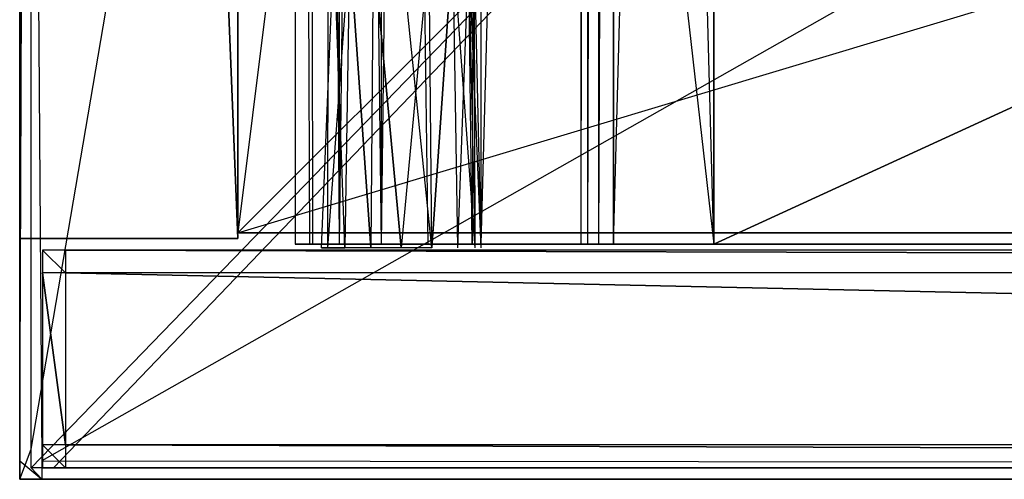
# Model space of a CAD drawing. Extents: x 0 to 1.4, y -0.5 to 0.
# Tile 1 of 39: x 0 to 0.09, y -0.5 to -0.46. Entities that reach past the tile are written whole.
import ezdxf

# ---------------------------------------------------------------- set-up
doc = ezdxf.new("R2010")
doc.units = 0
for name, color, linetype in [('L10_DRAWERBOX_LEGATO_SIP_4_X_58', 7, 'CONTINUOUS'), ('L15_FRONT_LEGATO_S2S2_X_1400__Y', 7, 'CONTINUOUS'), ('L19_KORPUS_LEGATO_BO_X_13620__Y', 7, 'CONTINUOUS'), ('L21_KORPUS_LEGATO_3_N_B13300___', 7, 'CONTINUOUS'), ('L26_KORPUS_LEGATO_SE_X_190__Y_4', 7, 'CONTINUOUS'), ('L27_PLATTE_LEGATO_N_B13300__0__', 7, 'CONTINUOUS'), ('L38_DRAWERBOX_LEGATO_REL_6_X_36', 7, 'CONTINUOUS'), ('L40_DRAWERBOX_LEGATO_REL_4_X_13', 7, 'CONTINUOUS'), ('L41_DRAWERBOX_LEGATO_REL_3_X_58', 7, 'CONTINUOUS'), ('L45_FRONT_LEGATO_S2S2_X_3400__Y', 7, 'CONTINUOUS'), ('L9_DRAWERBOX_LEGATO_SIP_5_X_365', 7, 'CONTINUOUS')]:
    doc.layers.add(name, color=color, linetype=linetype)

msp = doc.modelspace()

# ---------------------------------------------------------------- linework, layer by layer
at = {"layer": 'L10_DRAWERBOX_LEGATO_SIP_4_X_58', "color": 8}
for points, invisible_edges in [([(0.060485, -0.4795, 0.382), (0.2713, -0.382499, 0.382), (0.060485, -0.382499, 0.382), (0.060485, -0.4795, 0.382)], 13), ([(0.2713, -0.382499, 0.382), (0.060485, -0.4795, 0.382), (0.2713, -0.4795, 0.382), (0.2713, -0.382499, 0.382)], 14), ([(0.2713, -0.382499, 0.398), (0.060485, -0.4795, 0.398), (0.060485, -0.382499, 0.398), (0.2713, -0.382499, 0.398)], 13), ([(0.060485, -0.4795, 0.398), (0.2713, -0.382499, 0.398), (0.2713, -0.4795, 0.398), (0.060485, -0.4795, 0.398)], 14), ([(0.060485, -0.382499, 0.382), (0.060485, -0.4795, 0.398), (0.060485, -0.4795, 0.382), (0.060485, -0.382499, 0.382)], 13), ([(0.060485, -0.4795, 0.398), (0.060485, -0.382499, 0.382), (0.060485, -0.382499, 0.398), (0.060485, -0.4795, 0.398)], 14), ([(0.060485, -0.4795, 0.398), (0.2713, -0.4795, 0.382), (0.060485, -0.4795, 0.382), (0.060485, -0.4795, 0.398)], 13), ([(0.2713, -0.4795, 0.382), (0.060485, -0.4795, 0.398), (0.2713, -0.4795, 0.398), (0.2713, -0.4795, 0.382)], 14)]:
    msp.add_3dface(points, dxfattribs=dict(at, invisible_edges=invisible_edges))
at = {"layer": 'L15_FRONT_LEGATO_S2S2_X_1400__Y', "color": 8}
for points, invisible_edges in [([(0.004, -0.482, 0.51), (0.002, -0.48, 0.51), (0.002, -0.482, 0.51), (0.004, -0.482, 0.51)], 13), ([(0.002, -0.48, 0.51), (0.004, -0.482, 0.51), (0.004, -0.48, 0.51), (0.002, -0.48, 0.51)], 14), ([(0.002, -0.48, 0.37), (0.004, -0.482, 0.37), (0.002, -0.482, 0.37), (0.002, -0.48, 0.37)], 13), ([(0.004, -0.482, 0.37), (0.002, -0.48, 0.37), (0.004, -0.48, 0.37), (0.004, -0.482, 0.37)], 14), ([(0.002, -0.482, 0.508), (0.002, -0.48, 0.372), (0.002, -0.482, 0.372), (0.002, -0.482, 0.508)], 13), ([(0.002, -0.48, 0.372), (0.002, -0.482, 0.508), (0.002, -0.48, 0.508), (0.002, -0.48, 0.372)], 14), ([(0.002, -0.48, 0.372), (0.004, -0.48, 0.508), (0.004, -0.48, 0.372), (0.002, -0.48, 0.372)], 13), ([(0.004, -0.48, 0.508), (0.002, -0.48, 0.372), (0.002, -0.48, 0.508), (0.004, -0.48, 0.508)], 14), ([(0.002, -0.48, 0.508), (0.004, -0.48, 0.51), (0.004, -0.48, 0.508), (0.002, -0.48, 0.508)], 13), ([(0.004, -0.48, 0.51), (0.002, -0.48, 0.508), (0.002, -0.48, 0.51), (0.004, -0.48, 0.51)], 14), ([(0.002, -0.48, 0.37), (0.004, -0.48, 0.372), (0.004, -0.48, 0.37), (0.002, -0.48, 0.37)], 13), ([(0.004, -0.48, 0.372), (0.002, -0.48, 0.37), (0.002, -0.48, 0.372), (0.004, -0.48, 0.372)], 14), ([(0.002, -0.482, 0.372), (0.002, -0.48, 0.37), (0.002, -0.482, 0.37), (0.002, -0.482, 0.372)], 13), ([(0.002, -0.48, 0.37), (0.002, -0.482, 0.372), (0.002, -0.48, 0.372), (0.002, -0.48, 0.37)], 14), ([(0.002, -0.482, 0.51), (0.002, -0.48, 0.508), (0.002, -0.482, 0.508), (0.002, -0.482, 0.51)], 13), ([(0.002, -0.48, 0.508), (0.002, -0.482, 0.51), (0.002, -0.48, 0.51), (0.002, -0.48, 0.508)], 14), ([(0.696, -0.482, 0.51), (0.004, -0.48, 0.51), (0.004, -0.482, 0.51), (0.696, -0.482, 0.51)], 13), ([(0.004, -0.48, 0.51), (0.696, -0.482, 0.51), (0.696, -0.48, 0.51), (0.004, -0.48, 0.51)], 14), ([(0.004, -0.48, 0.37), (0.696, -0.482, 0.37), (0.004, -0.482, 0.37), (0.004, -0.48, 0.37)], 13), ([(0.696, -0.482, 0.37), (0.004, -0.48, 0.37), (0.696, -0.48, 0.37), (0.696, -0.482, 0.37)], 14), ([(0.004, -0.48, 0.372), (0.696, -0.48, 0.508), (0.696, -0.48, 0.372), (0.004, -0.48, 0.372)], 13), ([(0.696, -0.48, 0.508), (0.004, -0.48, 0.372), (0.004, -0.48, 0.508), (0.696, -0.48, 0.508)], 14), ([(0.004, -0.48, 0.508), (0.696, -0.48, 0.51), (0.696, -0.48, 0.508), (0.004, -0.48, 0.508)], 13), ([(0.696, -0.48, 0.51), (0.004, -0.48, 0.508), (0.004, -0.48, 0.51), (0.696, -0.48, 0.51)], 14), ([(0.004, -0.48, 0.37), (0.696, -0.48, 0.372), (0.696, -0.48, 0.37), (0.004, -0.48, 0.37)], 13), ([(0.696, -0.48, 0.372), (0.004, -0.48, 0.37), (0.004, -0.48, 0.372), (0.696, -0.48, 0.372)], 14), ([(0.002, -0.497, 0.508), (0.002, -0.482, 0.372), (0.002, -0.497, 0.372), (0.002, -0.497, 0.508)], 13), ([(0.002, -0.482, 0.372), (0.002, -0.497, 0.508), (0.002, -0.482, 0.508), (0.002, -0.482, 0.372)], 14), ([(0.002, -0.482, 0.37), (0.004, -0.497, 0.37), (0.002, -0.497, 0.37), (0.002, -0.482, 0.37)], 13), ([(0.004, -0.497, 0.37), (0.002, -0.482, 0.37), (0.004, -0.482, 0.37), (0.004, -0.497, 0.37)], 14), ([(0.002, -0.497, 0.372), (0.002, -0.482, 0.37), (0.002, -0.497, 0.37), (0.002, -0.497, 0.372)], 13), ([(0.002, -0.482, 0.37), (0.002, -0.497, 0.372), (0.002, -0.482, 0.372), (0.002, -0.482, 0.37)], 14), ([(0.004, -0.497, 0.51), (0.002, -0.482, 0.51), (0.002, -0.497, 0.51), (0.004, -0.497, 0.51)], 13), ([(0.002, -0.482, 0.51), (0.004, -0.497, 0.51), (0.004, -0.482, 0.51), (0.002, -0.482, 0.51)], 14), ([(0.002, -0.497, 0.51), (0.002, -0.482, 0.508), (0.002, -0.497, 0.508), (0.002, -0.497, 0.51)], 13), ([(0.002, -0.482, 0.508), (0.002, -0.497, 0.51), (0.002, -0.482, 0.51), (0.002, -0.482, 0.508)], 14), ([(0.004, -0.482, 0.37), (0.696, -0.497, 0.37), (0.004, -0.497, 0.37), (0.004, -0.482, 0.37)], 13), ([(0.696, -0.497, 0.37), (0.004, -0.482, 0.37), (0.696, -0.482, 0.37), (0.696, -0.497, 0.37)], 14), ([(0.696, -0.497, 0.51), (0.004, -0.482, 0.51), (0.004, -0.497, 0.51), (0.696, -0.497, 0.51)], 13), ([(0.004, -0.482, 0.51), (0.696, -0.497, 0.51), (0.696, -0.482, 0.51), (0.004, -0.482, 0.51)], 14), ([(0.002, -0.499, 0.51), (0.002, -0.497, 0.508), (0.002, -0.499, 0.508), (0.002, -0.499, 0.51)], 13), ([(0.002, -0.497, 0.508), (0.002, -0.499, 0.51), (0.002, -0.497, 0.51), (0.002, -0.497, 0.508)], 14), ([(0.002, -0.499, 0.508), (0.002, -0.497, 0.372), (0.002, -0.499, 0.372), (0.002, -0.499, 0.508)], 13), ([(0.002, -0.497, 0.372), (0.002, -0.499, 0.508), (0.002, -0.497, 0.508), (0.002, -0.497, 0.372)], 14), ([(0.002, -0.499, 0.372), (0.002, -0.497, 0.37), (0.002, -0.499, 0.37), (0.002, -0.499, 0.372)], 13), ([(0.002, -0.497, 0.37), (0.002, -0.499, 0.372), (0.002, -0.497, 0.372), (0.002, -0.497, 0.37)], 14), ([(0.002, -0.497, 0.37), (0.004, -0.499, 0.37), (0.002, -0.499, 0.37), (0.002, -0.497, 0.37)], 13), ([(0.004, -0.499, 0.37), (0.002, -0.497, 0.37), (0.004, -0.497, 0.37), (0.004, -0.499, 0.37)], 14), ([(0.004, -0.499, 0.51), (0.002, -0.497, 0.51), (0.002, -0.499, 0.51), (0.004, -0.499, 0.51)], 13), ([(0.002, -0.497, 0.51), (0.004, -0.499, 0.51), (0.004, -0.497, 0.51), (0.002, -0.497, 0.51)], 14), ([(0.004, -0.497, 0.37), (0.696, -0.499, 0.37), (0.004, -0.499, 0.37), (0.004, -0.497, 0.37)], 13), ([(0.696, -0.499, 0.37), (0.004, -0.497, 0.37), (0.696, -0.497, 0.37), (0.696, -0.499, 0.37)], 14), ([(0.696, -0.499, 0.51), (0.004, -0.497, 0.51), (0.004, -0.499, 0.51), (0.696, -0.499, 0.51)], 13), ([(0.004, -0.497, 0.51), (0.696, -0.499, 0.51), (0.696, -0.497, 0.51), (0.004, -0.497, 0.51)], 14), ([(0.004, -0.499, 0.372), (0.002, -0.499, 0.37), (0.004, -0.499, 0.37), (0.004, -0.499, 0.372)], 13), ([(0.002, -0.499, 0.37), (0.004, -0.499, 0.372), (0.002, -0.499, 0.372), (0.002, -0.499, 0.37)], 14), ([(0.004, -0.499, 0.508), (0.002, -0.499, 0.372), (0.004, -0.499, 0.372), (0.004, -0.499, 0.508)], 13), ([(0.002, -0.499, 0.372), (0.004, -0.499, 0.508), (0.002, -0.499, 0.508), (0.002, -0.499, 0.372)], 14), ([(0.004, -0.499, 0.51), (0.002, -0.499, 0.508), (0.004, -0.499, 0.508), (0.004, -0.499, 0.51)], 13), ([(0.002, -0.499, 0.508), (0.004, -0.499, 0.51), (0.002, -0.499, 0.51), (0.002, -0.499, 0.508)], 14), ([(0.696, -0.499, 0.508), (0.004, -0.499, 0.372), (0.696, -0.499, 0.372), (0.696, -0.499, 0.508)], 13), ([(0.004, -0.499, 0.372), (0.696, -0.499, 0.508), (0.004, -0.499, 0.508), (0.004, -0.499, 0.372)], 14), ([(0.696, -0.499, 0.372), (0.004, -0.499, 0.37), (0.696, -0.499, 0.37), (0.696, -0.499, 0.372)], 13), ([(0.004, -0.499, 0.37), (0.696, -0.499, 0.372), (0.004, -0.499, 0.372), (0.004, -0.499, 0.37)], 14), ([(0.696, -0.499, 0.51), (0.004, -0.499, 0.508), (0.696, -0.499, 0.508), (0.696, -0.499, 0.51)], 13), ([(0.004, -0.499, 0.508), (0.696, -0.499, 0.51), (0.004, -0.499, 0.51), (0.004, -0.499, 0.508)], 14)]:
    msp.add_3dface(points, dxfattribs=dict(at, invisible_edges=invisible_edges))
at = {"layer": 'L19_KORPUS_LEGATO_BO_X_13620__Y', "color": 8}
for points, invisible_edges in [([(0.019, -0.4785, 0.02), (0.019, -0.069, 0.001), (0.019, -0.4785, 0.001), (0.019, -0.4785, 0.02)], 13), ([(0.019, -0.069, 0.001), (0.019, -0.4785, 0.02), (0.019, -0.069, 0.02), (0.019, -0.069, 0.001)], 14), ([(1.381, -0.4785, 0.02), (0.019, -0.069, 0.02), (0.019, -0.4785, 0.02), (1.381, -0.4785, 0.02)], 13), ([(0.019, -0.069, 0.02), (1.381, -0.4785, 0.02), (1.381, -0.069, 0.02), (0.019, -0.069, 0.02)], 14), ([(1.381, -0.069, 0.001), (0.019, -0.4785, 0.001), (0.019, -0.069, 0.001), (1.381, -0.069, 0.001)], 13), ([(0.019, -0.4785, 0.001), (1.381, -0.069, 0.001), (1.381, -0.4785, 0.001), (0.019, -0.4785, 0.001)], 14), ([(1.381, -0.4785, 0.001), (0.019, -0.4785, 0.02), (0.019, -0.4785, 0.001), (1.381, -0.4785, 0.001)], 13), ([(0.019, -0.4785, 0.02), (1.381, -0.4785, 0.001), (1.381, -0.4785, 0.02), (0.019, -0.4785, 0.02)], 14)]:
    msp.add_3dface(points, dxfattribs=dict(at, invisible_edges=invisible_edges))
at = {"layer": 'L21_KORPUS_LEGATO_3_N_B13300___', "color": 8}
for points, invisible_edges in [([(0.079, 0, 0.483), (0.019, -0.4785, 0.483), (0.019, 0, 0.483), (0.079, 0, 0.483)], 10), ([(0.019, -0.4785, 0.483), (0.079, 0, 0.483), (0.079, -0.4185, 0.483), (0.019, -0.4785, 0.483)], 13), ([(0.019, -0.4785, 0.502), (0.019, 0, 0.483), (0.019, -0.4785, 0.483), (0.019, -0.4785, 0.502)], 13), ([(0.019, 0, 0.483), (0.019, -0.4785, 0.502), (0.019, 0, 0.502), (0.019, 0, 0.483)], 14), ([(0.079, -0.4185, 0.502), (0.019, 0, 0.502), (0.019, -0.4785, 0.502), (0.079, -0.4185, 0.502)], 13), ([(0.019, -0.4785, 0.483), (0.079, -0.4185, 0.483), (1.381, -0.4785, 0.483), (0.019, -0.4785, 0.483)], 10), ([(1.381, -0.4785, 0.502), (0.079, -0.4185, 0.502), (0.019, -0.4785, 0.502), (1.381, -0.4785, 0.502)], 13), ([(1.381, -0.4785, 0.483), (0.079, -0.4185, 0.483), (1.321, -0.4185, 0.483), (1.381, -0.4785, 0.483)], 15), ([(0.079, -0.4185, 0.502), (1.381, -0.4785, 0.502), (1.321, -0.4185, 0.502), (0.079, -0.4185, 0.502)], 14), ([(1.381, -0.4785, 0.502), (0.019, -0.4785, 0.483), (1.381, -0.4785, 0.483), (1.381, -0.4785, 0.502)], 13), ([(0.019, -0.4785, 0.483), (1.381, -0.4785, 0.502), (0.019, -0.4785, 0.502), (0.019, -0.4785, 0.483)], 14)]:
    msp.add_3dface(points, dxfattribs=dict(at, invisible_edges=invisible_edges))
at = {"layer": 'L26_KORPUS_LEGATO_SE_X_190__Y_4', "color": 8}
for points, invisible_edges in [([(0.019, -0.479, 0.51), (0, 0, 0.51), (0, -0.479, 0.51), (0.019, -0.479, 0.51)], 13), ([(0, 0, 0.51), (0.019, -0.479, 0.51), (0.019, 0, 0.51), (0, 0, 0.51)], 14), ([(0, 0), (0.019, -0.479), (0, -0.479), (0, 0)], 13), ([(0.019, -0.479), (0, 0), (0.019, 0), (0.019, -0.479)], 14), ([(0, -0.479, 0.51), (0, 0), (0, -0.479), (0, -0.479, 0.51)], 13), ([(0, 0), (0, -0.479, 0.51), (0, 0, 0.51), (0, 0)], 14), ([(0.019, 0), (0.019, -0.479, 0.51), (0.019, -0.479), (0.019, 0)], 13), ([(0.019, -0.479, 0.51), (0.019, 0), (0.019, 0, 0.51), (0.019, -0.479, 0.51)], 14), ([(0.019, -0.479, 0.51), (0, -0.479), (0.019, -0.479), (0.019, -0.479, 0.51)], 13), ([(0, -0.479), (0.019, -0.479, 0.51), (0, -0.479, 0.51), (0, -0.479)], 14)]:
    msp.add_3dface(points, dxfattribs=dict(at, invisible_edges=invisible_edges))
at = {"layer": 'L27_PLATTE_LEGATO_N_B13300__0__', "color": 8}
for points, invisible_edges in [([(0.00192, -0.498375, 0.55), (0, -0.220523, 0.55), (0, -0.498375, 0.55), (0.00192, -0.498375, 0.55)], 13), ([(0, -0.220523, 0.55), (0.00192, -0.498375, 0.55), (0.00192, -0.220523, 0.55), (0, -0.220523, 0.55)], 14), ([(0.001013, -0.220523, 0.542564), (0, -0.498375, 0.5432), (0, -0.220523, 0.5432), (0.001013, -0.220523, 0.542564)], 13), ([(0, -0.498375, 0.5432), (0.001013, -0.220523, 0.542564), (0.001013, -0.497362, 0.542564), (0, -0.498375, 0.5432)], 14), ([(0, -0.498375, 0.548361), (0, -0.220523, 0.544378), (0, -0.498375, 0.544378), (0, -0.498375, 0.548361)], 13), ([(0, -0.220523, 0.544378), (0, -0.498375, 0.548361), (0, -0.220523, 0.548361), (0, -0.220523, 0.544378)], 14), ([(0, -0.498375, 0.55), (0, -0.220523, 0.548361), (0, -0.498375, 0.548361), (0, -0.498375, 0.55)], 13), ([(0, -0.220523, 0.548361), (0, -0.498375, 0.55), (0, -0.220523, 0.55), (0, -0.220523, 0.548361)], 14), ([(0, -0.498375, 0.544378), (0, -0.220523, 0.5432), (0, -0.498375, 0.5432), (0, -0.498375, 0.544378)], 13), ([(0, -0.220523, 0.5432), (0, -0.498375, 0.544378), (0, -0.220523, 0.544378), (0, -0.220523, 0.5432)], 14), ([(0.048041, -0.220523, 0.513069), (0.001013, -0.497362, 0.542564), (0.001013, -0.220523, 0.542564), (0.048041, -0.220523, 0.513069)], 13), ([(0.001013, -0.497362, 0.542564), (0.048041, -0.220523, 0.513069), (0.048041, -0.450334, 0.513069), (0.001013, -0.497362, 0.542564)], 14), ([(0.00192, -0.498375, 0.55), (0.332226, -0.311054, 0.55), (0.00192, -0.220523, 0.55), (0.00192, -0.498375, 0.55)], 13), ([(0.332226, -0.311054, 0.55), (0.00192, -0.498375, 0.55), (1.398322, -0.498375, 0.55), (0.332226, -0.311054, 0.55)], 10), ([(0.048041, -0.450334, 0.513069), (0.001013, -0.498987, 0.542564), (0.001013, -0.497362, 0.542564), (0.048041, -0.450334, 0.513069)], 13), ([(0.001013, -0.498987, 0.542564), (0.048041, -0.450334, 0.513069), (0.048041, -0.451959, 0.513069), (0.001013, -0.498987, 0.542564)], 14), ([(0.048041, -0.451959, 0.513069), (0.002934, -0.498987, 0.542564), (0.001013, -0.498987, 0.542564), (0.048041, -0.451959, 0.513069)], 13), ([(0.002934, -0.498987, 0.542564), (0.048041, -0.451959, 0.513069), (0.049961, -0.451959, 0.513069), (0.002934, -0.498987, 0.542564)], 14), ([(0.049961, -0.451959, 0.513069), (1.397308, -0.498987, 0.542564), (0.002934, -0.498987, 0.542564), (0.049961, -0.451959, 0.513069)], 13), ([(1.397308, -0.498987, 0.542564), (0.049961, -0.451959, 0.513069), (1.350281, -0.451959, 0.513069), (1.397308, -0.498987, 0.542564)], 14), ([(0.001013, -0.497362, 0.542564), (0, -0.5, 0.5432), (0, -0.498375, 0.5432), (0.001013, -0.497362, 0.542564)], 13), ([(0, -0.5, 0.5432), (0.001013, -0.497362, 0.542564), (0.001013, -0.498987, 0.542564), (0, -0.5, 0.5432)], 14), ([(0, -0.5, 0.548361), (0, -0.498375, 0.544378), (0, -0.5, 0.544378), (0, -0.5, 0.548361)], 13), ([(0, -0.498375, 0.544378), (0, -0.5, 0.548361), (0, -0.498375, 0.548361), (0, -0.498375, 0.544378)], 14), ([(0, -0.5, 0.544378), (0, -0.498375, 0.5432), (0, -0.5, 0.5432), (0, -0.5, 0.544378)], 13), ([(0, -0.498375, 0.5432), (0, -0.5, 0.544378), (0, -0.498375, 0.544378), (0, -0.498375, 0.5432)], 14), ([(0.00192, -0.5, 0.55), (0, -0.498375, 0.55), (0, -0.5, 0.55), (0.00192, -0.5, 0.55)], 13), ([(0, -0.498375, 0.55), (0.00192, -0.5, 0.55), (0.00192, -0.498375, 0.55), (0, -0.498375, 0.55)], 14), ([(0, -0.5, 0.55), (0, -0.498375, 0.548361), (0, -0.5, 0.548361), (0, -0.5, 0.55)], 13), ([(0, -0.498375, 0.548361), (0, -0.5, 0.55), (0, -0.498375, 0.55), (0, -0.498375, 0.548361)], 14), ([(1.398322, -0.5, 0.55), (0.00192, -0.498375, 0.55), (0.00192, -0.5, 0.55), (1.398322, -0.5, 0.55)], 13), ([(0.00192, -0.498375, 0.55), (1.398322, -0.5, 0.55), (1.398322, -0.498375, 0.55), (0.00192, -0.498375, 0.55)], 14), ([(0.001013, -0.498987, 0.542564), (0.00192, -0.5, 0.5432), (0, -0.5, 0.5432), (0.001013, -0.498987, 0.542564)], 13), ([(0.00192, -0.5, 0.5432), (0.001013, -0.498987, 0.542564), (0.002934, -0.498987, 0.542564), (0.00192, -0.5, 0.5432)], 14), ([(0.002934, -0.498987, 0.542564), (1.398322, -0.5, 0.5432), (0.00192, -0.5, 0.5432), (0.002934, -0.498987, 0.542564)], 13), ([(1.398322, -0.5, 0.5432), (0.002934, -0.498987, 0.542564), (1.397308, -0.498987, 0.542564), (1.398322, -0.5, 0.5432)], 14), ([(0.00192, -0.5, 0.548361), (0, -0.5, 0.544378), (0.00192, -0.5, 0.544378), (0.00192, -0.5, 0.548361)], 13), ([(0, -0.5, 0.544378), (0.00192, -0.5, 0.548361), (0, -0.5, 0.548361), (0, -0.5, 0.544378)], 14), ([(0.00192, -0.5, 0.544378), (0, -0.5, 0.5432), (0.00192, -0.5, 0.5432), (0.00192, -0.5, 0.544378)], 13), ([(0, -0.5, 0.5432), (0.00192, -0.5, 0.544378), (0, -0.5, 0.544378), (0, -0.5, 0.5432)], 14), ([(0.00192, -0.5, 0.55), (0, -0.5, 0.548361), (0.00192, -0.5, 0.548361), (0.00192, -0.5, 0.55)], 13), ([(0, -0.5, 0.548361), (0.00192, -0.5, 0.55), (0, -0.5, 0.55), (0, -0.5, 0.548361)], 14), ([(1.398322, -0.5, 0.548361), (0.00192, -0.5, 0.544378), (1.398322, -0.5, 0.544378), (1.398322, -0.5, 0.548361)], 13), ([(0.00192, -0.5, 0.544378), (1.398322, -0.5, 0.548361), (0.00192, -0.5, 0.548361), (0.00192, -0.5, 0.544378)], 14), ([(1.398322, -0.5, 0.55), (0.00192, -0.5, 0.548361), (1.398322, -0.5, 0.548361), (1.398322, -0.5, 0.55)], 13), ([(0.00192, -0.5, 0.548361), (1.398322, -0.5, 0.55), (0.00192, -0.5, 0.55), (0.00192, -0.5, 0.548361)], 14), ([(1.398322, -0.5, 0.544378), (0.00192, -0.5, 0.5432), (1.398322, -0.5, 0.5432), (1.398322, -0.5, 0.544378)], 13), ([(0.00192, -0.5, 0.5432), (1.398322, -0.5, 0.544378), (0.00192, -0.5, 0.544378), (0.00192, -0.5, 0.5432)], 14)]:
    msp.add_3dface(points, dxfattribs=dict(at, invisible_edges=invisible_edges))
at = {"layer": 'L38_DRAWERBOX_LEGATO_REL_6_X_36', "color": 8}
for points, invisible_edges in [([(0.060485, -0.4795, 0.032), (0.024, -0.1555, 0.032), (0.024, -0.4795, 0.032), (0.060485, -0.4795, 0.032)], 13), ([(0.024, -0.1555, 0.032), (0.060485, -0.4795, 0.032), (0.060485, -0.1555, 0.032), (0.024, -0.1555, 0.032)], 14), ([(0.024, -0.1555, 0.032), (0.025286, -0.4795, 0.10758), (0.024, -0.4795, 0.032), (0.024, -0.1555, 0.032)], 13), ([(0.025286, -0.4795, 0.10758), (0.024, -0.1555, 0.032), (0.025286, -0.1555, 0.10758), (0.025286, -0.4795, 0.10758)], 14), ([(0.025286, -0.1555, 0.10758), (0.025533, -0.4795, 0.110955), (0.025286, -0.4795, 0.10758), (0.025286, -0.1555, 0.10758)], 13), ([(0.025533, -0.4795, 0.110955), (0.025286, -0.1555, 0.10758), (0.025533, -0.1555, 0.110955), (0.025533, -0.4795, 0.110955)], 14), ([(0.025533, -0.1555, 0.110955), (0.02788, -0.4795, 0.114232), (0.025533, -0.4795, 0.110955), (0.025533, -0.1555, 0.110955)], 13), ([(0.02788, -0.4795, 0.114232), (0.025533, -0.1555, 0.110955), (0.02788, -0.1555, 0.114232), (0.02788, -0.4795, 0.114232)], 14), ([(0.02788, -0.1555, 0.114232), (0.031526, -0.4795, 0.115948), (0.02788, -0.4795, 0.114232), (0.02788, -0.1555, 0.114232)], 13), ([(0.031526, -0.4795, 0.115948), (0.02788, -0.1555, 0.114232), (0.031526, -0.1555, 0.115948), (0.031526, -0.4795, 0.115948)], 14), ([(0.031526, -0.1555, 0.115948), (0.035589, -0.4795, 0.115998), (0.031526, -0.4795, 0.115948), (0.031526, -0.1555, 0.115948)], 13), ([(0.035589, -0.4795, 0.115998), (0.031526, -0.1555, 0.115948), (0.035589, -0.1555, 0.115998), (0.035589, -0.4795, 0.115998)], 14), ([(0.035589, -0.1555, 0.115998), (0.039428, -0.4795, 0.114666), (0.035589, -0.4795, 0.115998), (0.035589, -0.1555, 0.115998)], 13), ([(0.039428, -0.4795, 0.114666), (0.035589, -0.1555, 0.115998), (0.039428, -0.1555, 0.114666), (0.039428, -0.4795, 0.114666)], 14), ([(0.039428, -0.4795, 0.114666), (0.04018, -0.1555, 0.113598), (0.04018, -0.4795, 0.113598), (0.039428, -0.4795, 0.114666)], 13), ([(0.04018, -0.1555, 0.113598), (0.039428, -0.4795, 0.114666), (0.039428, -0.1555, 0.114666), (0.04018, -0.1555, 0.113598)], 14), ([(0.04018, -0.4795, 0.113598), (0.048889, -0.1555, 0.060646), (0.048889, -0.4795, 0.060646), (0.04018, -0.4795, 0.113598)], 13), ([(0.048889, -0.1555, 0.060646), (0.04018, -0.4795, 0.113598), (0.04018, -0.1555, 0.113598), (0.048889, -0.1555, 0.060646)], 14), ([(0.048889, -0.4795, 0.060646), (0.04947, -0.1555, 0.058607), (0.04947, -0.4795, 0.058607), (0.048889, -0.4795, 0.060646)], 13), ([(0.04947, -0.1555, 0.058607), (0.048889, -0.4795, 0.060646), (0.048889, -0.1555, 0.060646), (0.04947, -0.1555, 0.058607)], 14), ([(0.04947, -0.4795, 0.058607), (0.050433, -0.1555, 0.056719), (0.050433, -0.4795, 0.056719), (0.04947, -0.4795, 0.058607)], 13), ([(0.050433, -0.1555, 0.056719), (0.04947, -0.4795, 0.058607), (0.04947, -0.1555, 0.058607), (0.050433, -0.1555, 0.056719)], 14), ([(0.050433, -0.4795, 0.056719), (0.051741, -0.1555, 0.055052), (0.051741, -0.4795, 0.055052), (0.050433, -0.4795, 0.056719)], 13), ([(0.051741, -0.1555, 0.055052), (0.050433, -0.4795, 0.056719), (0.050433, -0.1555, 0.056719), (0.051741, -0.1555, 0.055052)], 14), ([(0.051741, -0.1555, 0.055052), (0.060485, -0.4795, 0.048743), (0.051741, -0.4795, 0.055052), (0.051741, -0.1555, 0.055052)], 13), ([(0.060485, -0.4795, 0.048743), (0.051741, -0.1555, 0.055052), (0.060485, -0.1555, 0.048743), (0.060485, -0.4795, 0.048743)], 14), ([(0.060485, -0.4795, 0.048743), (0.060485, -0.1555, 0.032), (0.060485, -0.4795, 0.032), (0.060485, -0.4795, 0.048743)], 13), ([(0.060485, -0.1555, 0.032), (0.060485, -0.4795, 0.048743), (0.060485, -0.1555, 0.048743), (0.060485, -0.1555, 0.032)], 14), ([(0.025286, -0.4795, 0.10758), (0.060485, -0.4795, 0.032), (0.024, -0.4795, 0.032), (0.025286, -0.4795, 0.10758)], 13), ([(0.060485, -0.4795, 0.032), (0.025286, -0.4795, 0.10758), (0.04947, -0.4795, 0.058607), (0.060485, -0.4795, 0.032)], 10), ([(0.04947, -0.4795, 0.058607), (0.025286, -0.4795, 0.10758), (0.048889, -0.4795, 0.060646), (0.04947, -0.4795, 0.058607)], 10), ([(0.048889, -0.4795, 0.060646), (0.025286, -0.4795, 0.10758), (0.04018, -0.4795, 0.113598), (0.048889, -0.4795, 0.060646)], 13), ([(0.04018, -0.4795, 0.113598), (0.025286, -0.4795, 0.10758), (0.025533, -0.4795, 0.110955), (0.04018, -0.4795, 0.113598)], 14), ([(0.04018, -0.4795, 0.113598), (0.025533, -0.4795, 0.110955), (0.02788, -0.4795, 0.114232), (0.04018, -0.4795, 0.113598)], 15), ([(0.04018, -0.4795, 0.113598), (0.02788, -0.4795, 0.114232), (0.039428, -0.4795, 0.114666), (0.04018, -0.4795, 0.113598)], 15), ([(0.039428, -0.4795, 0.114666), (0.02788, -0.4795, 0.114232), (0.031526, -0.4795, 0.115948), (0.039428, -0.4795, 0.114666)], 15), ([(0.039428, -0.4795, 0.114666), (0.031526, -0.4795, 0.115948), (0.035589, -0.4795, 0.115998), (0.039428, -0.4795, 0.114666)], 10), ([(0.060485, -0.4795, 0.032), (0.04947, -0.4795, 0.058607), (0.050433, -0.4795, 0.056719), (0.060485, -0.4795, 0.032)], 13), ([(0.060485, -0.4795, 0.032), (0.050433, -0.4795, 0.056719), (0.051741, -0.4795, 0.055052), (0.060485, -0.4795, 0.032)], 10), ([(0.060485, -0.4795, 0.032), (0.051741, -0.4795, 0.055052), (0.060485, -0.4795, 0.048743), (0.060485, -0.4795, 0.032)], 13)]:
    msp.add_3dface(points, dxfattribs=dict(at, invisible_edges=invisible_edges))
at = {"layer": 'L40_DRAWERBOX_LEGATO_REL_4_X_13', "color": 8}
for points, invisible_edges in [([(0.026897, -0.453606, 0.1666), (0.026841, -0.4798, 0.169255), (0.026313, -0.4798, 0.1666), (0.026897, -0.453606, 0.1666)], 13), ([(0.02738, -0.453606, 0.164169), (0.026313, -0.4798, 0.1666), (0.026841, -0.4798, 0.163945), (0.02738, -0.453606, 0.164169)], 13), ([(0.026313, -0.4798, 0.1666), (0.02738, -0.453606, 0.164169), (0.026897, -0.453606, 0.1666), (0.026313, -0.4798, 0.1666)], 14), ([(0.026841, -0.4798, 0.169255), (0.026897, -0.453606, 0.1666), (0.02738, -0.453606, 0.169031), (0.026841, -0.4798, 0.169255)], 14), ([(0.02738, -0.453606, 0.169031), (0.028345, -0.4798, 0.171505), (0.026841, -0.4798, 0.169255), (0.02738, -0.453606, 0.169031)], 13), ([(0.028758, -0.453606, 0.162107), (0.026841, -0.4798, 0.163945), (0.028345, -0.4798, 0.161695), (0.028758, -0.453606, 0.162107)], 13), ([(0.026841, -0.4798, 0.163945), (0.028758, -0.453606, 0.162107), (0.02738, -0.453606, 0.164169), (0.026841, -0.4798, 0.163945)], 14), ([(0.028345, -0.4798, 0.171505), (0.02738, -0.453606, 0.169031), (0.028758, -0.453606, 0.171093), (0.028345, -0.4798, 0.171505)], 14), ([(0.028758, -0.453606, 0.171093), (0.030595, -0.4798, 0.173009), (0.028345, -0.4798, 0.171505), (0.028758, -0.453606, 0.171093)], 13), ([(0.030595, -0.4798, 0.160191), (0.028758, -0.453606, 0.162107), (0.028345, -0.4798, 0.161695), (0.030595, -0.4798, 0.160191)], 13), ([(0.030595, -0.4798, 0.173009), (0.028758, -0.453606, 0.171093), (0.030819, -0.453606, 0.17247), (0.030595, -0.4798, 0.173009)], 14), ([(0.028758, -0.453606, 0.162107), (0.030595, -0.4798, 0.160191), (0.030819, -0.453606, 0.16073), (0.028758, -0.453606, 0.162107)], 14), ([(0.03325, -0.4798, 0.159663), (0.030819, -0.453606, 0.16073), (0.030595, -0.4798, 0.160191), (0.03325, -0.4798, 0.159663)], 13), ([(0.030819, -0.453606, 0.17247), (0.03325, -0.4798, 0.173537), (0.030595, -0.4798, 0.173009), (0.030819, -0.453606, 0.17247)], 13), ([(0.030819, -0.453606, 0.16073), (0.03325, -0.4798, 0.159663), (0.03325, -0.453606, 0.160247), (0.030819, -0.453606, 0.16073)], 14), ([(0.03325, -0.4798, 0.173537), (0.030819, -0.453606, 0.17247), (0.03325, -0.453606, 0.172953), (0.03325, -0.4798, 0.173537)], 14), ([(0.03325, -0.4798, 0.159663), (0.035682, -0.453606, 0.16073), (0.03325, -0.453606, 0.160247), (0.03325, -0.4798, 0.159663)], 13), ([(0.035682, -0.453606, 0.16073), (0.03325, -0.4798, 0.159663), (0.035905, -0.4798, 0.160191), (0.035682, -0.453606, 0.16073)], 14), ([(0.03325, -0.453606, 0.172953), (0.035905, -0.4798, 0.173009), (0.03325, -0.4798, 0.173537), (0.03325, -0.453606, 0.172953)], 13), ([(0.035905, -0.4798, 0.173009), (0.03325, -0.453606, 0.172953), (0.035682, -0.453606, 0.17247), (0.035905, -0.4798, 0.173009)], 14), ([(0.035905, -0.4798, 0.160191), (0.037743, -0.453606, 0.162107), (0.035682, -0.453606, 0.16073), (0.035905, -0.4798, 0.160191)], 13), ([(0.037743, -0.453606, 0.171093), (0.035905, -0.4798, 0.173009), (0.035682, -0.453606, 0.17247), (0.037743, -0.453606, 0.171093)], 13), ([(0.037743, -0.453606, 0.162107), (0.035905, -0.4798, 0.160191), (0.038156, -0.4798, 0.161695), (0.037743, -0.453606, 0.162107)], 14), ([(0.035905, -0.4798, 0.173009), (0.037743, -0.453606, 0.171093), (0.038156, -0.4798, 0.171505), (0.035905, -0.4798, 0.173009)], 14), ([(0.03912, -0.453606, 0.169031), (0.038156, -0.4798, 0.171505), (0.037743, -0.453606, 0.171093), (0.03912, -0.453606, 0.169031)], 14), ([(0.03966, -0.4798, 0.163945), (0.037743, -0.453606, 0.162107), (0.038156, -0.4798, 0.161695), (0.03966, -0.4798, 0.163945)], 13), ([(0.037743, -0.453606, 0.162107), (0.03966, -0.4798, 0.163945), (0.03912, -0.453606, 0.164169), (0.037743, -0.453606, 0.162107)], 14), ([(0.038156, -0.4798, 0.171505), (0.03912, -0.453606, 0.169031), (0.03966, -0.4798, 0.169255), (0.038156, -0.4798, 0.171505)], 13), ([(0.039604, -0.453606, 0.1666), (0.03966, -0.4798, 0.169255), (0.03912, -0.453606, 0.169031), (0.039604, -0.453606, 0.1666)], 14), ([(0.040188, -0.4798, 0.1666), (0.03912, -0.453606, 0.164169), (0.03966, -0.4798, 0.163945), (0.040188, -0.4798, 0.1666)], 13), ([(0.03912, -0.453606, 0.164169), (0.040188, -0.4798, 0.1666), (0.039604, -0.453606, 0.1666), (0.03912, -0.453606, 0.164169)], 14), ([(0.03966, -0.4798, 0.169255), (0.039604, -0.453606, 0.1666), (0.040188, -0.4798, 0.1666), (0.03966, -0.4798, 0.169255)], 13)]:
    msp.add_3dface(points, dxfattribs=dict(at, invisible_edges=invisible_edges))
at = {"layer": 'L41_DRAWERBOX_LEGATO_REL_3_X_58', "color": 8}
for points, invisible_edges in [([(0.649015, -0.4795, 0.048), (0.060485, -0.1555, 0.048), (0.060485, -0.4795, 0.048), (0.649015, -0.4795, 0.048)], 13), ([(0.060485, -0.1555, 0.048), (0.649015, -0.4795, 0.048), (0.649015, -0.1555, 0.048), (0.060485, -0.1555, 0.048)], 14), ([(0.060485, -0.1555, 0.032), (0.649015, -0.4795, 0.032), (0.060485, -0.4795, 0.032), (0.060485, -0.1555, 0.032)], 13), ([(0.649015, -0.4795, 0.032), (0.060485, -0.1555, 0.032), (0.649015, -0.1555, 0.032), (0.649015, -0.4795, 0.032)], 14), ([(0.060485, -0.4795, 0.048), (0.060485, -0.1555, 0.032), (0.060485, -0.4795, 0.032), (0.060485, -0.4795, 0.048)], 13), ([(0.060485, -0.1555, 0.032), (0.060485, -0.4795, 0.048), (0.060485, -0.1555, 0.048), (0.060485, -0.1555, 0.032)], 14), ([(0.649015, -0.4795, 0.032), (0.060485, -0.4795, 0.048), (0.060485, -0.4795, 0.032), (0.649015, -0.4795, 0.032)], 13), ([(0.060485, -0.4795, 0.048), (0.649015, -0.4795, 0.032), (0.649015, -0.4795, 0.048), (0.060485, -0.4795, 0.048)], 14)]:
    msp.add_3dface(points, dxfattribs=dict(at, invisible_edges=invisible_edges))
at = {"layer": 'L45_FRONT_LEGATO_S2S2_X_3400__Y', "color": 8}
for points, invisible_edges in [([(0.004, -0.482, 0.34), (0.002, -0.48, 0.34), (0.002, -0.482, 0.34), (0.004, -0.482, 0.34)], 13), ([(0.002, -0.48, 0.34), (0.004, -0.482, 0.34), (0.004, -0.48, 0.34), (0.002, -0.48, 0.34)], 14), ([(0.002, -0.48), (0.004, -0.482), (0.002, -0.482), (0.002, -0.48)], 13), ([(0.004, -0.482), (0.002, -0.48), (0.004, -0.48), (0.004, -0.482)], 14), ([(0.002, -0.482, 0.338), (0.002, -0.48, 0.002), (0.002, -0.482, 0.002), (0.002, -0.482, 0.338)], 13), ([(0.002, -0.48, 0.002), (0.002, -0.482, 0.338), (0.002, -0.48, 0.338), (0.002, -0.48, 0.002)], 14), ([(0.002, -0.48, 0.002), (0.004, -0.48, 0.338), (0.004, -0.48, 0.002), (0.002, -0.48, 0.002)], 13), ([(0.004, -0.48, 0.338), (0.002, -0.48, 0.002), (0.002, -0.48, 0.338), (0.004, -0.48, 0.338)], 14), ([(0.002, -0.48, 0.338), (0.004, -0.48, 0.34), (0.004, -0.48, 0.338), (0.002, -0.48, 0.338)], 13), ([(0.004, -0.48, 0.34), (0.002, -0.48, 0.338), (0.002, -0.48, 0.34), (0.004, -0.48, 0.34)], 14), ([(0.002, -0.48), (0.004, -0.48, 0.002), (0.004, -0.48), (0.002, -0.48)], 13), ([(0.004, -0.48, 0.002), (0.002, -0.48), (0.002, -0.48, 0.002), (0.004, -0.48, 0.002)], 14), ([(0.002, -0.482, 0.002), (0.002, -0.48), (0.002, -0.482), (0.002, -0.482, 0.002)], 13), ([(0.002, -0.48), (0.002, -0.482, 0.002), (0.002, -0.48, 0.002), (0.002, -0.48)], 14), ([(0.002, -0.482, 0.34), (0.002, -0.48, 0.338), (0.002, -0.482, 0.338), (0.002, -0.482, 0.34)], 13), ([(0.002, -0.48, 0.338), (0.002, -0.482, 0.34), (0.002, -0.48, 0.34), (0.002, -0.48, 0.338)], 14), ([(0.696, -0.482, 0.34), (0.004, -0.48, 0.34), (0.004, -0.482, 0.34), (0.696, -0.482, 0.34)], 13), ([(0.004, -0.48, 0.34), (0.696, -0.482, 0.34), (0.696, -0.48, 0.34), (0.004, -0.48, 0.34)], 14), ([(0.004, -0.48), (0.696, -0.482), (0.004, -0.482), (0.004, -0.48)], 13), ([(0.696, -0.482), (0.004, -0.48), (0.696, -0.48), (0.696, -0.482)], 14), ([(0.004, -0.48, 0.002), (0.696, -0.48, 0.338), (0.696, -0.48, 0.002), (0.004, -0.48, 0.002)], 13), ([(0.696, -0.48, 0.338), (0.004, -0.48, 0.002), (0.004, -0.48, 0.338), (0.696, -0.48, 0.338)], 14), ([(0.004, -0.48, 0.338), (0.696, -0.48, 0.34), (0.696, -0.48, 0.338), (0.004, -0.48, 0.338)], 13), ([(0.696, -0.48, 0.34), (0.004, -0.48, 0.338), (0.004, -0.48, 0.34), (0.696, -0.48, 0.34)], 14), ([(0.004, -0.48), (0.696, -0.48, 0.002), (0.696, -0.48), (0.004, -0.48)], 13), ([(0.696, -0.48, 0.002), (0.004, -0.48), (0.004, -0.48, 0.002), (0.696, -0.48, 0.002)], 14), ([(0.002, -0.497, 0.338), (0.002, -0.482, 0.002), (0.002, -0.497, 0.002), (0.002, -0.497, 0.338)], 13), ([(0.002, -0.482, 0.002), (0.002, -0.497, 0.338), (0.002, -0.482, 0.338), (0.002, -0.482, 0.002)], 14), ([(0.002, -0.482), (0.004, -0.497), (0.002, -0.497), (0.002, -0.482)], 13), ([(0.004, -0.497), (0.002, -0.482), (0.004, -0.482), (0.004, -0.497)], 14), ([(0.002, -0.497, 0.002), (0.002, -0.482), (0.002, -0.497), (0.002, -0.497, 0.002)], 13), ([(0.002, -0.482), (0.002, -0.497, 0.002), (0.002, -0.482, 0.002), (0.002, -0.482)], 14), ([(0.004, -0.497, 0.34), (0.002, -0.482, 0.34), (0.002, -0.497, 0.34), (0.004, -0.497, 0.34)], 13), ([(0.002, -0.482, 0.34), (0.004, -0.497, 0.34), (0.004, -0.482, 0.34), (0.002, -0.482, 0.34)], 14), ([(0.002, -0.497, 0.34), (0.002, -0.482, 0.338), (0.002, -0.497, 0.338), (0.002, -0.497, 0.34)], 13), ([(0.002, -0.482, 0.338), (0.002, -0.497, 0.34), (0.002, -0.482, 0.34), (0.002, -0.482, 0.338)], 14), ([(0.004, -0.482), (0.696, -0.497), (0.004, -0.497), (0.004, -0.482)], 13), ([(0.696, -0.497), (0.004, -0.482), (0.696, -0.482), (0.696, -0.497)], 14), ([(0.696, -0.497, 0.34), (0.004, -0.482, 0.34), (0.004, -0.497, 0.34), (0.696, -0.497, 0.34)], 13), ([(0.004, -0.482, 0.34), (0.696, -0.497, 0.34), (0.696, -0.482, 0.34), (0.004, -0.482, 0.34)], 14), ([(0.002, -0.499, 0.34), (0.002, -0.497, 0.338), (0.002, -0.499, 0.338), (0.002, -0.499, 0.34)], 13), ([(0.002, -0.497, 0.338), (0.002, -0.499, 0.34), (0.002, -0.497, 0.34), (0.002, -0.497, 0.338)], 14), ([(0.002, -0.499, 0.338), (0.002, -0.497, 0.002), (0.002, -0.499, 0.002), (0.002, -0.499, 0.338)], 13), ([(0.002, -0.497, 0.002), (0.002, -0.499, 0.338), (0.002, -0.497, 0.338), (0.002, -0.497, 0.002)], 14), ([(0.002, -0.499, 0.002), (0.002, -0.497), (0.002, -0.499), (0.002, -0.499, 0.002)], 13), ([(0.002, -0.497), (0.002, -0.499, 0.002), (0.002, -0.497, 0.002), (0.002, -0.497)], 14), ([(0.002, -0.497), (0.004, -0.499), (0.002, -0.499), (0.002, -0.497)], 13), ([(0.004, -0.499), (0.002, -0.497), (0.004, -0.497), (0.004, -0.499)], 14), ([(0.004, -0.499, 0.34), (0.002, -0.497, 0.34), (0.002, -0.499, 0.34), (0.004, -0.499, 0.34)], 13), ([(0.002, -0.497, 0.34), (0.004, -0.499, 0.34), (0.004, -0.497, 0.34), (0.002, -0.497, 0.34)], 14), ([(0.004, -0.497), (0.696, -0.499), (0.004, -0.499), (0.004, -0.497)], 13), ([(0.696, -0.499), (0.004, -0.497), (0.696, -0.497), (0.696, -0.499)], 14), ([(0.696, -0.499, 0.34), (0.004, -0.497, 0.34), (0.004, -0.499, 0.34), (0.696, -0.499, 0.34)], 13), ([(0.004, -0.497, 0.34), (0.696, -0.499, 0.34), (0.696, -0.497, 0.34), (0.004, -0.497, 0.34)], 14), ([(0.004, -0.499, 0.002), (0.002, -0.499), (0.004, -0.499), (0.004, -0.499, 0.002)], 13), ([(0.002, -0.499), (0.004, -0.499, 0.002), (0.002, -0.499, 0.002), (0.002, -0.499)], 14), ([(0.004, -0.499, 0.338), (0.002, -0.499, 0.002), (0.004, -0.499, 0.002), (0.004, -0.499, 0.338)], 13), ([(0.002, -0.499, 0.002), (0.004, -0.499, 0.338), (0.002, -0.499, 0.338), (0.002, -0.499, 0.002)], 14), ([(0.004, -0.499, 0.34), (0.002, -0.499, 0.338), (0.004, -0.499, 0.338), (0.004, -0.499, 0.34)], 13), ([(0.002, -0.499, 0.338), (0.004, -0.499, 0.34), (0.002, -0.499, 0.34), (0.002, -0.499, 0.338)], 14), ([(0.696, -0.499, 0.338), (0.004, -0.499, 0.002), (0.696, -0.499, 0.002), (0.696, -0.499, 0.338)], 13), ([(0.004, -0.499, 0.002), (0.696, -0.499, 0.338), (0.004, -0.499, 0.338), (0.004, -0.499, 0.002)], 14), ([(0.696, -0.499, 0.002), (0.004, -0.499), (0.696, -0.499), (0.696, -0.499, 0.002)], 13), ([(0.004, -0.499), (0.696, -0.499, 0.002), (0.004, -0.499, 0.002), (0.004, -0.499)], 14), ([(0.696, -0.499, 0.34), (0.004, -0.499, 0.338), (0.696, -0.499, 0.338), (0.696, -0.499, 0.34)], 13), ([(0.004, -0.499, 0.338), (0.696, -0.499, 0.34), (0.004, -0.499, 0.34), (0.004, -0.499, 0.338)], 14)]:
    msp.add_3dface(points, dxfattribs=dict(at, invisible_edges=invisible_edges))
at = {"layer": 'L9_DRAWERBOX_LEGATO_SIP_5_X_365', "color": 8}
for points, invisible_edges in [([(0.060485, -0.4795, 0.382), (0.024, -0.1555, 0.382), (0.024, -0.4795, 0.382), (0.060485, -0.4795, 0.382)], 13), ([(0.024, -0.1555, 0.382), (0.060485, -0.4795, 0.382), (0.060485, -0.1555, 0.382), (0.024, -0.1555, 0.382)], 14), ([(0.024, -0.1555, 0.382), (0.025286, -0.4795, 0.45758), (0.024, -0.4795, 0.382), (0.024, -0.1555, 0.382)], 13), ([(0.025286, -0.4795, 0.45758), (0.024, -0.1555, 0.382), (0.025286, -0.1555, 0.45758), (0.025286, -0.4795, 0.45758)], 14), ([(0.025286, -0.1555, 0.45758), (0.025533, -0.4795, 0.460955), (0.025286, -0.4795, 0.45758), (0.025286, -0.1555, 0.45758)], 13), ([(0.025533, -0.4795, 0.460955), (0.025286, -0.1555, 0.45758), (0.025533, -0.1555, 0.460955), (0.025533, -0.4795, 0.460955)], 14), ([(0.025533, -0.1555, 0.460955), (0.02788, -0.4795, 0.464232), (0.025533, -0.4795, 0.460955), (0.025533, -0.1555, 0.460955)], 13), ([(0.02788, -0.4795, 0.464232), (0.025533, -0.1555, 0.460955), (0.02788, -0.1555, 0.464232), (0.02788, -0.4795, 0.464232)], 14), ([(0.031526, -0.1555, 0.465948), (0.02788, -0.4795, 0.464232), (0.02788, -0.1555, 0.464232), (0.031526, -0.1555, 0.465948)], 13), ([(0.02788, -0.4795, 0.464232), (0.031526, -0.1555, 0.465948), (0.031526, -0.4795, 0.465948), (0.02788, -0.4795, 0.464232)], 14), ([(0.035589, -0.1555, 0.465998), (0.031526, -0.4795, 0.465948), (0.031526, -0.1555, 0.465948), (0.035589, -0.1555, 0.465998)], 13), ([(0.031526, -0.4795, 0.465948), (0.035589, -0.1555, 0.465998), (0.035589, -0.4795, 0.465998), (0.031526, -0.4795, 0.465948)], 14), ([(0.035589, -0.1555, 0.465998), (0.039428, -0.4795, 0.464666), (0.035589, -0.4795, 0.465998), (0.035589, -0.1555, 0.465998)], 13), ([(0.039428, -0.4795, 0.464666), (0.035589, -0.1555, 0.465998), (0.039428, -0.1555, 0.464666), (0.039428, -0.4795, 0.464666)], 14), ([(0.039428, -0.4795, 0.464666), (0.04018, -0.1555, 0.463598), (0.04018, -0.4795, 0.463598), (0.039428, -0.4795, 0.464666)], 13), ([(0.04018, -0.1555, 0.463598), (0.039428, -0.4795, 0.464666), (0.039428, -0.1555, 0.464666), (0.04018, -0.1555, 0.463598)], 14), ([(0.04018, -0.4795, 0.463598), (0.048889, -0.1555, 0.410646), (0.048889, -0.4795, 0.410646), (0.04018, -0.4795, 0.463598)], 13), ([(0.048889, -0.1555, 0.410646), (0.04018, -0.4795, 0.463598), (0.04018, -0.1555, 0.463598), (0.048889, -0.1555, 0.410646)], 14), ([(0.048889, -0.4795, 0.410646), (0.04947, -0.1555, 0.408607), (0.04947, -0.4795, 0.408607), (0.048889, -0.4795, 0.410646)], 13), ([(0.04947, -0.1555, 0.408607), (0.048889, -0.4795, 0.410646), (0.048889, -0.1555, 0.410646), (0.04947, -0.1555, 0.408607)], 14), ([(0.04947, -0.4795, 0.408607), (0.050433, -0.1555, 0.406719), (0.050433, -0.4795, 0.406719), (0.04947, -0.4795, 0.408607)], 13), ([(0.050433, -0.1555, 0.406719), (0.04947, -0.4795, 0.408607), (0.04947, -0.1555, 0.408607), (0.050433, -0.1555, 0.406719)], 14), ([(0.050433, -0.4795, 0.406719), (0.051741, -0.1555, 0.405052), (0.051741, -0.4795, 0.405052), (0.050433, -0.4795, 0.406719)], 13), ([(0.051741, -0.1555, 0.405052), (0.050433, -0.4795, 0.406719), (0.050433, -0.1555, 0.406719), (0.051741, -0.1555, 0.405052)], 14), ([(0.060485, -0.1555, 0.398743), (0.051741, -0.4795, 0.405052), (0.051741, -0.1555, 0.405052), (0.060485, -0.1555, 0.398743)], 13), ([(0.051741, -0.4795, 0.405052), (0.060485, -0.1555, 0.398743), (0.060485, -0.4795, 0.398743), (0.051741, -0.4795, 0.405052)], 14), ([(0.060485, -0.4795, 0.398743), (0.060485, -0.1555, 0.382), (0.060485, -0.4795, 0.382), (0.060485, -0.4795, 0.398743)], 13), ([(0.060485, -0.1555, 0.382), (0.060485, -0.4795, 0.398743), (0.060485, -0.1555, 0.398743), (0.060485, -0.1555, 0.382)], 14), ([(0.024, -0.4795, 0.382), (0.060485, -0.4795, 0.398743), (0.060485, -0.4795, 0.382), (0.024, -0.4795, 0.382)], 13), ([(0.060485, -0.4795, 0.398743), (0.024, -0.4795, 0.382), (0.051741, -0.4795, 0.405052), (0.060485, -0.4795, 0.398743)], 10), ([(0.051741, -0.4795, 0.405052), (0.024, -0.4795, 0.382), (0.050433, -0.4795, 0.406719), (0.051741, -0.4795, 0.405052)], 13), ([(0.050433, -0.4795, 0.406719), (0.024, -0.4795, 0.382), (0.04947, -0.4795, 0.408607), (0.050433, -0.4795, 0.406719)], 10), ([(0.04947, -0.4795, 0.408607), (0.024, -0.4795, 0.382), (0.025286, -0.4795, 0.45758), (0.04947, -0.4795, 0.408607)], 13), ([(0.04947, -0.4795, 0.408607), (0.025286, -0.4795, 0.45758), (0.048889, -0.4795, 0.410646), (0.04947, -0.4795, 0.408607)], 10), ([(0.048889, -0.4795, 0.410646), (0.025286, -0.4795, 0.45758), (0.04018, -0.4795, 0.463598), (0.048889, -0.4795, 0.410646)], 13), ([(0.04018, -0.4795, 0.463598), (0.025286, -0.4795, 0.45758), (0.025533, -0.4795, 0.460955), (0.04018, -0.4795, 0.463598)], 10), ([(0.04018, -0.4795, 0.463598), (0.025533, -0.4795, 0.460955), (0.02788, -0.4795, 0.464232), (0.04018, -0.4795, 0.463598)], 15), ([(0.04018, -0.4795, 0.463598), (0.02788, -0.4795, 0.464232), (0.039428, -0.4795, 0.464666), (0.04018, -0.4795, 0.463598)], 15), ([(0.039428, -0.4795, 0.464666), (0.02788, -0.4795, 0.464232), (0.031526, -0.4795, 0.465948), (0.039428, -0.4795, 0.464666)], 15), ([(0.039428, -0.4795, 0.464666), (0.031526, -0.4795, 0.465948), (0.035589, -0.4795, 0.465998), (0.039428, -0.4795, 0.464666)], 15)]:
    msp.add_3dface(points, dxfattribs=dict(at, invisible_edges=invisible_edges))

doc.saveas('drawing.dxf')
